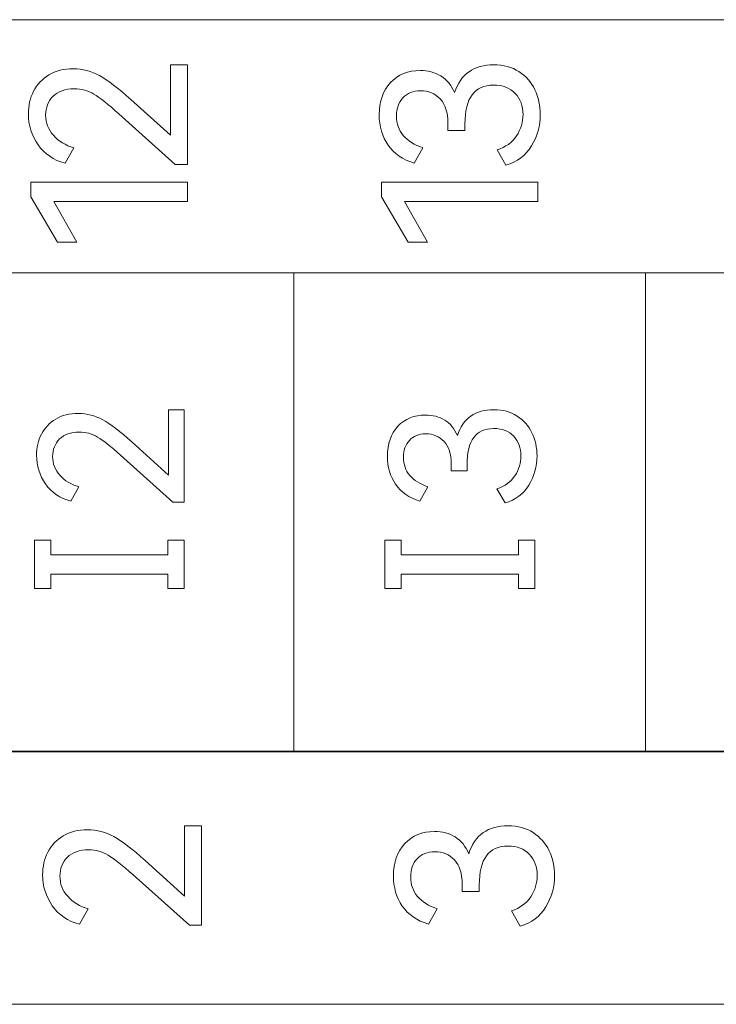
# Model space of a CAD drawing. Header units: millimetres. Extents: x 0 to 427, y 0 to 299.
# Tile 20 of 34: x 157 to 165, y 129 to 141. Entities that reach past the tile are written whole.
import ezdxf

# ---------------------------------------------------------------- set-up
doc = ezdxf.new("R2010")
doc.units = ezdxf.units.MM
doc.header["$MEASUREMENT"] = 0
doc.layers.add('layer 1', color=7, linetype='Continuous')

msp = doc.modelspace()

# ---------------------------------------------------------------- linework, layer by layer
at = {"layer": 'layer 1', "lineweight": 9}
for points, knots in [([(148.277, 137.905), (148.277, 137.905), (148.277, 140.837), (148.277, 140.837), (148.277, 140.837), (148.277, 140.837), (184.91, 140.837), (184.91, 140.837), (184.91, 140.837), (184.91, 140.837), (184.91, 137.905), (184.91, 137.905), (184.91, 137.905), (184.91, 137.905), (148.277, 137.905), (148.277, 137.905)], [0, 0, 0, 0, 0.25, 0.25, 0.25, 0.25, 0.5, 0.5, 0.5, 0.5, 0.75, 0.75, 0.75, 0.75, 1, 1, 1, 1]), ([(159.061, 139.498), (159.061, 139.498), (159.061, 140.315), (159.061, 140.315), (159.061, 140.315), (159.061, 140.315), (159.256, 140.315), (159.256, 140.315), (159.256, 140.315), (159.256, 140.315), (159.256, 139.162), (159.256, 139.162), (159.256, 139.162), (159.256, 139.162), (159.115, 139.162), (159.115, 139.162), (159.115, 139.162), (159.115, 139.162), (158.463, 139.747), (158.463, 139.747), (158.463, 139.747), (158.341, 139.857), (158.245, 139.934), (158.175, 139.974), (158.175, 139.974), (158.106, 140.015), (158.029, 140.036), (157.947, 140.036), (157.947, 140.036), (157.842, 140.036), (157.76, 140.007), (157.702, 139.95), (157.702, 139.95), (157.645, 139.892), (157.616, 139.82), (157.616, 139.732), (157.616, 139.732), (157.616, 139.643), (157.647, 139.565), (157.706, 139.498), (157.706, 139.498), (157.766, 139.431), (157.846, 139.382), (157.944, 139.352), (157.944, 139.352), (157.944, 139.352), (157.843, 139.174), (157.843, 139.174), (157.843, 139.174), (157.708, 139.21), (157.603, 139.282), (157.528, 139.389), (157.528, 139.389), (157.454, 139.496), (157.416, 139.615), (157.416, 139.747), (157.416, 139.747), (157.416, 139.843), (157.436, 139.93), (157.477, 140.009), (157.477, 140.009), (157.517, 140.088), (157.576, 140.151), (157.654, 140.198), (157.654, 140.198), (157.733, 140.245), (157.827, 140.268), (157.937, 140.268), (157.937, 140.268), (158.044, 140.268), (158.146, 140.241), (158.241, 140.189), (158.241, 140.189), (158.336, 140.137), (158.457, 140.043), (158.601, 139.913), (158.601, 139.913), (158.601, 139.913), (159.061, 139.498), (159.061, 139.498)], [0, 0, 0, 0, 0.05, 0.05, 0.05, 0.05, 0.1, 0.1, 0.1, 0.1, 0.15, 0.15, 0.15, 0.15, 0.2, 0.2, 0.2, 0.2, 0.25, 0.25, 0.25, 0.25, 0.3, 0.3, 0.3, 0.3, 0.35, 0.35, 0.35, 0.35, 0.4, 0.4, 0.4, 0.4, 0.45, 0.45, 0.45, 0.45, 0.5, 0.5, 0.5, 0.5, 0.55, 0.55, 0.55, 0.55, 0.6, 0.6, 0.6, 0.6, 0.65, 0.65, 0.65, 0.65, 0.7, 0.7, 0.7, 0.7, 0.75, 0.75, 0.75, 0.75, 0.8, 0.8, 0.8, 0.8, 0.85, 0.85, 0.85, 0.85, 0.9, 0.9, 0.9, 0.9, 0.95, 0.95, 0.95, 0.95, 1, 1, 1, 1]), ([(162.348, 139.992), (162.383, 140.1), (162.439, 140.181), (162.516, 140.235), (162.516, 140.235), (162.593, 140.288), (162.689, 140.315), (162.802, 140.315), (162.802, 140.315), (162.914, 140.315), (163.012, 140.288), (163.093, 140.236), (163.093, 140.236), (163.174, 140.184), (163.236, 140.113), (163.278, 140.026), (163.278, 140.026), (163.319, 139.939), (163.341, 139.843), (163.341, 139.74), (163.341, 139.74), (163.341, 139.608), (163.307, 139.487), (163.239, 139.375), (163.239, 139.375), (163.172, 139.264), (163.073, 139.19), (162.943, 139.152), (162.943, 139.152), (162.943, 139.152), (162.842, 139.33), (162.842, 139.33), (162.842, 139.33), (162.941, 139.361), (163.016, 139.415), (163.065, 139.491), (163.065, 139.491), (163.115, 139.568), (163.141, 139.651), (163.141, 139.74), (163.141, 139.74), (163.141, 139.837), (163.11, 139.918), (163.051, 139.983), (163.051, 139.983), (162.991, 140.047), (162.907, 140.08), (162.8, 140.08), (162.8, 140.08), (162.579, 140.08), (162.469, 139.929), (162.469, 139.629), (162.469, 139.629), (162.469, 139.629), (162.469, 139.552), (162.469, 139.552), (162.469, 139.552), (162.469, 139.552), (162.271, 139.554), (162.271, 139.554), (162.271, 139.554), (162.271, 139.554), (162.271, 139.641), (162.271, 139.641), (162.271, 139.641), (162.271, 139.763), (162.241, 139.856), (162.183, 139.919), (162.183, 139.919), (162.124, 139.982), (162.048, 140.014), (161.955, 140.014), (161.955, 140.014), (161.868, 140.014), (161.8, 139.987), (161.75, 139.932), (161.75, 139.932), (161.701, 139.878), (161.676, 139.808), (161.676, 139.722), (161.676, 139.722), (161.676, 139.633), (161.703, 139.558), (161.755, 139.496), (161.755, 139.496), (161.808, 139.435), (161.884, 139.387), (161.983, 139.354), (161.983, 139.354), (161.983, 139.354), (161.881, 139.177), (161.881, 139.177), (161.881, 139.177), (161.748, 139.216), (161.647, 139.286), (161.579, 139.385), (161.579, 139.385), (161.511, 139.484), (161.476, 139.601), (161.476, 139.735), (161.476, 139.735), (161.476, 139.889), (161.52, 140.014), (161.607, 140.108), (161.607, 140.108), (161.694, 140.201), (161.809, 140.248), (161.95, 140.248), (161.95, 140.248), (162.041, 140.248), (162.121, 140.227), (162.19, 140.185), (162.19, 140.185), (162.259, 140.143), (162.312, 140.079), (162.348, 139.992)], [0, 0, 0, 0, 0.034483, 0.034483, 0.034483, 0.034483, 0.068966, 0.068966, 0.068966, 0.068966, 0.103448, 0.103448, 0.103448, 0.103448, 0.137931, 0.137931, 0.137931, 0.137931, 0.172414, 0.172414, 0.172414, 0.172414, 0.206897, 0.206897, 0.206897, 0.206897, 0.241379, 0.241379, 0.241379, 0.241379, 0.275862, 0.275862, 0.275862, 0.275862, 0.310345, 0.310345, 0.310345, 0.310345, 0.344828, 0.344828, 0.344828, 0.344828, 0.37931, 0.37931, 0.37931, 0.37931, 0.413793, 0.413793, 0.413793, 0.413793, 0.448276, 0.448276, 0.448276, 0.448276, 0.482759, 0.482759, 0.482759, 0.482759, 0.517241, 0.517241, 0.517241, 0.517241, 0.551724, 0.551724, 0.551724, 0.551724, 0.586207, 0.586207, 0.586207, 0.586207, 0.62069, 0.62069, 0.62069, 0.62069, 0.655172, 0.655172, 0.655172, 0.655172, 0.689655, 0.689655, 0.689655, 0.689655, 0.724138, 0.724138, 0.724138, 0.724138, 0.758621, 0.758621, 0.758621, 0.758621, 0.793103, 0.793103, 0.793103, 0.793103, 0.827586, 0.827586, 0.827586, 0.827586, 0.862069, 0.862069, 0.862069, 0.862069, 0.896552, 0.896552, 0.896552, 0.896552, 0.931034, 0.931034, 0.931034, 0.931034, 0.965517, 0.965517, 0.965517, 0.965517, 1, 1, 1, 1]), ([(157.979, 138.26), (157.979, 138.26), (157.752, 138.26), (157.752, 138.26), (157.752, 138.26), (157.752, 138.26), (157.446, 138.786), (157.446, 138.786), (157.446, 138.786), (157.446, 138.786), (157.446, 138.954), (157.446, 138.954), (157.446, 138.954), (157.446, 138.954), (159.256, 138.954), (159.256, 138.954), (159.256, 138.954), (159.256, 138.954), (159.256, 138.732), (159.256, 138.732), (159.256, 138.732), (159.256, 138.732), (157.71, 138.732), (157.71, 138.732), (157.71, 138.732), (157.71, 138.732), (157.979, 138.26), (157.979, 138.26)], [0, 0, 0, 0, 0.142857, 0.142857, 0.142857, 0.142857, 0.285714, 0.285714, 0.285714, 0.285714, 0.428571, 0.428571, 0.428571, 0.428571, 0.571429, 0.571429, 0.571429, 0.571429, 0.714286, 0.714286, 0.714286, 0.714286, 0.857143, 0.857143, 0.857143, 0.857143, 1, 1, 1, 1]), ([(162.037, 138.26), (162.037, 138.26), (161.81, 138.26), (161.81, 138.26), (161.81, 138.26), (161.81, 138.26), (161.503, 138.786), (161.503, 138.786), (161.503, 138.786), (161.503, 138.786), (161.503, 138.954), (161.503, 138.954), (161.503, 138.954), (161.503, 138.954), (163.314, 138.954), (163.314, 138.954), (163.314, 138.954), (163.314, 138.954), (163.314, 138.732), (163.314, 138.732), (163.314, 138.732), (163.314, 138.732), (161.768, 138.732), (161.768, 138.732), (161.768, 138.732), (161.768, 138.732), (162.037, 138.26), (162.037, 138.26)], [0, 0, 0, 0, 0.142857, 0.142857, 0.142857, 0.142857, 0.285714, 0.285714, 0.285714, 0.285714, 0.428571, 0.428571, 0.428571, 0.428571, 0.571429, 0.571429, 0.571429, 0.571429, 0.714286, 0.714286, 0.714286, 0.714286, 0.857143, 0.857143, 0.857143, 0.857143, 1, 1, 1, 1]), ([(184.91, 137.905), (184.91, 137.905), (180.839, 137.905), (180.839, 137.905), (180.839, 137.905), (180.839, 137.905), (176.769, 137.905), (176.769, 137.905), (176.769, 137.905), (176.769, 137.905), (172.699, 137.905), (172.699, 137.905), (172.699, 137.905), (172.699, 137.905), (168.628, 137.905), (168.628, 137.905), (168.628, 137.905), (168.628, 137.905), (164.558, 137.905), (164.558, 137.905), (164.558, 137.905), (164.558, 137.905), (160.487, 137.905), (160.487, 137.905), (160.487, 137.905), (160.487, 137.905), (156.417, 137.905), (156.417, 137.905), (156.417, 137.905), (156.417, 137.905), (152.347, 137.905), (152.347, 137.905), (152.347, 137.905), (152.347, 137.905), (148.277, 137.905), (148.277, 137.905)], [0, 0, 0, 0, 0.111111, 0.111111, 0.111111, 0.111111, 0.222222, 0.222222, 0.222222, 0.222222, 0.333333, 0.333333, 0.333333, 0.333333, 0.444444, 0.444444, 0.444444, 0.444444, 0.555556, 0.555556, 0.555556, 0.555556, 0.666667, 0.666667, 0.666667, 0.666667, 0.777778, 0.777778, 0.777778, 0.777778, 0.888889, 0.888889, 0.888889, 0.888889, 1, 1, 1, 1]), ([(159.039, 135.562), (159.039, 135.562), (159.039, 136.321), (159.039, 136.321), (159.039, 136.321), (159.039, 136.321), (159.22, 136.321), (159.22, 136.321), (159.22, 136.321), (159.22, 136.321), (159.22, 135.25), (159.22, 135.25), (159.22, 135.25), (159.22, 135.25), (159.089, 135.25), (159.089, 135.25), (159.089, 135.25), (159.089, 135.25), (158.484, 135.794), (158.484, 135.794), (158.484, 135.794), (158.371, 135.896), (158.282, 135.967), (158.217, 136.005), (158.217, 136.005), (158.152, 136.043), (158.081, 136.062), (158.005, 136.062), (158.005, 136.062), (157.907, 136.062), (157.831, 136.035), (157.777, 135.982), (157.777, 135.982), (157.724, 135.928), (157.697, 135.861), (157.697, 135.78), (157.697, 135.78), (157.697, 135.698), (157.725, 135.625), (157.781, 135.562), (157.781, 135.562), (157.837, 135.5), (157.91, 135.454), (158.002, 135.427), (158.002, 135.427), (158.002, 135.427), (157.908, 135.262), (157.908, 135.262), (157.908, 135.262), (157.783, 135.296), (157.685, 135.362), (157.616, 135.461), (157.616, 135.461), (157.546, 135.561), (157.511, 135.672), (157.511, 135.794), (157.511, 135.794), (157.511, 135.883), (157.53, 135.964), (157.568, 136.037), (157.568, 136.037), (157.605, 136.11), (157.66, 136.169), (157.733, 136.212), (157.733, 136.212), (157.805, 136.256), (157.893, 136.278), (157.995, 136.278), (157.995, 136.278), (158.095, 136.278), (158.189, 136.253), (158.277, 136.204), (158.277, 136.204), (158.366, 136.155), (158.478, 136.07), (158.612, 135.948), (158.612, 135.948), (158.612, 135.948), (159.039, 135.562), (159.039, 135.562)], [0, 0, 0, 0, 0.05, 0.05, 0.05, 0.05, 0.1, 0.1, 0.1, 0.1, 0.15, 0.15, 0.15, 0.15, 0.2, 0.2, 0.2, 0.2, 0.25, 0.25, 0.25, 0.25, 0.3, 0.3, 0.3, 0.3, 0.35, 0.35, 0.35, 0.35, 0.4, 0.4, 0.4, 0.4, 0.45, 0.45, 0.45, 0.45, 0.5, 0.5, 0.5, 0.5, 0.55, 0.55, 0.55, 0.55, 0.6, 0.6, 0.6, 0.6, 0.65, 0.65, 0.65, 0.65, 0.7, 0.7, 0.7, 0.7, 0.75, 0.75, 0.75, 0.75, 0.8, 0.8, 0.8, 0.8, 0.85, 0.85, 0.85, 0.85, 0.9, 0.9, 0.9, 0.9, 0.95, 0.95, 0.95, 0.95, 1, 1, 1, 1]), ([(162.381, 136.021), (162.413, 136.122), (162.465, 136.197), (162.537, 136.247), (162.537, 136.247), (162.609, 136.296), (162.697, 136.321), (162.803, 136.321), (162.803, 136.321), (162.907, 136.321), (162.996, 136.297), (163.072, 136.248), (163.072, 136.248), (163.148, 136.199), (163.205, 136.134), (163.244, 136.053), (163.244, 136.053), (163.283, 135.972), (163.303, 135.883), (163.303, 135.787), (163.303, 135.787), (163.303, 135.665), (163.271, 135.552), (163.209, 135.449), (163.209, 135.449), (163.146, 135.346), (163.054, 135.276), (162.933, 135.241), (162.933, 135.241), (162.933, 135.241), (162.839, 135.406), (162.839, 135.406), (162.839, 135.406), (162.931, 135.435), (163, 135.485), (163.047, 135.557), (163.047, 135.557), (163.094, 135.628), (163.117, 135.704), (163.117, 135.787), (163.117, 135.787), (163.117, 135.877), (163.089, 135.952), (163.033, 136.013), (163.033, 136.013), (162.977, 136.073), (162.9, 136.103), (162.8, 136.103), (162.8, 136.103), (162.596, 136.103), (162.493, 135.964), (162.493, 135.684), (162.493, 135.684), (162.493, 135.684), (162.493, 135.613), (162.493, 135.613), (162.493, 135.613), (162.493, 135.613), (162.31, 135.615), (162.31, 135.615), (162.31, 135.615), (162.31, 135.615), (162.31, 135.695), (162.31, 135.695), (162.31, 135.695), (162.31, 135.808), (162.282, 135.894), (162.227, 135.953), (162.227, 135.953), (162.172, 136.012), (162.102, 136.042), (162.016, 136.042), (162.016, 136.042), (161.935, 136.042), (161.872, 136.016), (161.826, 135.966), (161.826, 135.966), (161.78, 135.915), (161.757, 135.85), (161.757, 135.771), (161.757, 135.771), (161.757, 135.688), (161.781, 135.618), (161.83, 135.561), (161.83, 135.561), (161.879, 135.504), (161.95, 135.46), (162.041, 135.429), (162.041, 135.429), (162.041, 135.429), (161.947, 135.264), (161.947, 135.264), (161.947, 135.264), (161.824, 135.301), (161.73, 135.365), (161.666, 135.458), (161.666, 135.458), (161.603, 135.55), (161.571, 135.659), (161.571, 135.782), (161.571, 135.782), (161.571, 135.926), (161.612, 136.042), (161.693, 136.129), (161.693, 136.129), (161.774, 136.216), (161.88, 136.259), (162.012, 136.259), (162.012, 136.259), (162.096, 136.259), (162.17, 136.24), (162.234, 136.201), (162.234, 136.201), (162.298, 136.162), (162.347, 136.102), (162.381, 136.021)], [0, 0, 0, 0, 0.034483, 0.034483, 0.034483, 0.034483, 0.068966, 0.068966, 0.068966, 0.068966, 0.103448, 0.103448, 0.103448, 0.103448, 0.137931, 0.137931, 0.137931, 0.137931, 0.172414, 0.172414, 0.172414, 0.172414, 0.206897, 0.206897, 0.206897, 0.206897, 0.241379, 0.241379, 0.241379, 0.241379, 0.275862, 0.275862, 0.275862, 0.275862, 0.310345, 0.310345, 0.310345, 0.310345, 0.344828, 0.344828, 0.344828, 0.344828, 0.37931, 0.37931, 0.37931, 0.37931, 0.413793, 0.413793, 0.413793, 0.413793, 0.448276, 0.448276, 0.448276, 0.448276, 0.482759, 0.482759, 0.482759, 0.482759, 0.517241, 0.517241, 0.517241, 0.517241, 0.551724, 0.551724, 0.551724, 0.551724, 0.586207, 0.586207, 0.586207, 0.586207, 0.62069, 0.62069, 0.62069, 0.62069, 0.655172, 0.655172, 0.655172, 0.655172, 0.689655, 0.689655, 0.689655, 0.689655, 0.724138, 0.724138, 0.724138, 0.724138, 0.758621, 0.758621, 0.758621, 0.758621, 0.793103, 0.793103, 0.793103, 0.793103, 0.827586, 0.827586, 0.827586, 0.827586, 0.862069, 0.862069, 0.862069, 0.862069, 0.896552, 0.896552, 0.896552, 0.896552, 0.931034, 0.931034, 0.931034, 0.931034, 0.965517, 0.965517, 0.965517, 0.965517, 1, 1, 1, 1]), ([(157.675, 134.809), (157.675, 134.809), (157.675, 134.642), (157.675, 134.642), (157.675, 134.642), (157.675, 134.642), (159.031, 134.642), (159.031, 134.642), (159.031, 134.642), (159.031, 134.642), (159.031, 134.809), (159.031, 134.809), (159.031, 134.809), (159.031, 134.809), (159.22, 134.809), (159.22, 134.809), (159.22, 134.809), (159.22, 134.809), (159.22, 134.251), (159.22, 134.251), (159.22, 134.251), (159.22, 134.251), (159.031, 134.251), (159.031, 134.251), (159.031, 134.251), (159.031, 134.251), (159.031, 134.418), (159.031, 134.418), (159.031, 134.418), (159.031, 134.418), (157.675, 134.418), (157.675, 134.418), (157.675, 134.418), (157.675, 134.418), (157.675, 134.251), (157.675, 134.251), (157.675, 134.251), (157.675, 134.251), (157.486, 134.251), (157.486, 134.251), (157.486, 134.251), (157.486, 134.251), (157.486, 134.809), (157.486, 134.809), (157.486, 134.809), (157.486, 134.809), (157.675, 134.809), (157.675, 134.809)], [0, 0, 0, 0, 0.083333, 0.083333, 0.083333, 0.083333, 0.166667, 0.166667, 0.166667, 0.166667, 0.25, 0.25, 0.25, 0.25, 0.333333, 0.333333, 0.333333, 0.333333, 0.416667, 0.416667, 0.416667, 0.416667, 0.5, 0.5, 0.5, 0.5, 0.583333, 0.583333, 0.583333, 0.583333, 0.666667, 0.666667, 0.666667, 0.666667, 0.75, 0.75, 0.75, 0.75, 0.833333, 0.833333, 0.833333, 0.833333, 0.916667, 0.916667, 0.916667, 0.916667, 1, 1, 1, 1]), ([(161.732, 134.809), (161.732, 134.809), (161.732, 134.642), (161.732, 134.642), (161.732, 134.642), (161.732, 134.642), (163.088, 134.642), (163.088, 134.642), (163.088, 134.642), (163.088, 134.642), (163.088, 134.809), (163.088, 134.809), (163.088, 134.809), (163.088, 134.809), (163.277, 134.809), (163.277, 134.809), (163.277, 134.809), (163.277, 134.809), (163.277, 134.251), (163.277, 134.251), (163.277, 134.251), (163.277, 134.251), (163.088, 134.251), (163.088, 134.251), (163.088, 134.251), (163.088, 134.251), (163.088, 134.418), (163.088, 134.418), (163.088, 134.418), (163.088, 134.418), (161.732, 134.418), (161.732, 134.418), (161.732, 134.418), (161.732, 134.418), (161.732, 134.251), (161.732, 134.251), (161.732, 134.251), (161.732, 134.251), (161.543, 134.251), (161.543, 134.251), (161.543, 134.251), (161.543, 134.251), (161.543, 134.809), (161.543, 134.809), (161.543, 134.809), (161.543, 134.809), (161.732, 134.809), (161.732, 134.809)], [0, 0, 0, 0, 0.083333, 0.083333, 0.083333, 0.083333, 0.166667, 0.166667, 0.166667, 0.166667, 0.25, 0.25, 0.25, 0.25, 0.333333, 0.333333, 0.333333, 0.333333, 0.416667, 0.416667, 0.416667, 0.416667, 0.5, 0.5, 0.5, 0.5, 0.583333, 0.583333, 0.583333, 0.583333, 0.666667, 0.666667, 0.666667, 0.666667, 0.75, 0.75, 0.75, 0.75, 0.833333, 0.833333, 0.833333, 0.833333, 0.916667, 0.916667, 0.916667, 0.916667, 1, 1, 1, 1]), ([(148.277, 129.437), (148.277, 129.437), (148.277, 132.368), (148.277, 132.368), (148.277, 132.368), (148.277, 132.368), (184.91, 132.368), (184.91, 132.368), (184.91, 132.368), (184.91, 132.368), (184.91, 129.437), (184.91, 129.437), (184.91, 129.437), (184.91, 129.437), (148.277, 129.437), (148.277, 129.437)], [0, 0, 0, 0, 0.25, 0.25, 0.25, 0.25, 0.5, 0.5, 0.5, 0.5, 0.75, 0.75, 0.75, 0.75, 1, 1, 1, 1]), ([(184.91, 132.361), (184.91, 132.361), (180.839, 132.361), (180.839, 132.361), (180.839, 132.361), (180.839, 132.361), (176.769, 132.361), (176.769, 132.361), (176.769, 132.361), (176.769, 132.361), (172.699, 132.361), (172.699, 132.361), (172.699, 132.361), (172.699, 132.361), (168.628, 132.361), (168.628, 132.361), (168.628, 132.361), (168.628, 132.361), (164.558, 132.361), (164.558, 132.361), (164.558, 132.361), (164.558, 132.361), (160.487, 132.361), (160.487, 132.361), (160.487, 132.361), (160.487, 132.361), (156.417, 132.361), (156.417, 132.361), (156.417, 132.361), (156.417, 132.361), (152.347, 132.361), (152.347, 132.361), (152.347, 132.361), (152.347, 132.361), (148.277, 132.361), (148.277, 132.361)], [0, 0, 0, 0, 0.111111, 0.111111, 0.111111, 0.111111, 0.222222, 0.222222, 0.222222, 0.222222, 0.333333, 0.333333, 0.333333, 0.333333, 0.444444, 0.444444, 0.444444, 0.444444, 0.555556, 0.555556, 0.555556, 0.555556, 0.666667, 0.666667, 0.666667, 0.666667, 0.777778, 0.777778, 0.777778, 0.777778, 0.888889, 0.888889, 0.888889, 0.888889, 1, 1, 1, 1]), ([(159.225, 130.687), (159.225, 130.687), (159.225, 131.504), (159.225, 131.504), (159.225, 131.504), (159.225, 131.504), (159.421, 131.504), (159.421, 131.504), (159.421, 131.504), (159.421, 131.504), (159.421, 130.351), (159.421, 130.351), (159.421, 130.351), (159.421, 130.351), (159.28, 130.351), (159.28, 130.351), (159.28, 130.351), (159.28, 130.351), (158.628, 130.936), (158.628, 130.936), (158.628, 130.936), (158.506, 131.046), (158.41, 131.122), (158.34, 131.163), (158.34, 131.163), (158.27, 131.204), (158.194, 131.225), (158.112, 131.225), (158.112, 131.225), (158.006, 131.225), (157.925, 131.196), (157.867, 131.138), (157.867, 131.138), (157.81, 131.081), (157.781, 131.008), (157.781, 130.921), (157.781, 130.921), (157.781, 130.832), (157.811, 130.754), (157.871, 130.687), (157.871, 130.687), (157.931, 130.619), (158.011, 130.57), (158.109, 130.541), (158.109, 130.541), (158.109, 130.541), (158.008, 130.363), (158.008, 130.363), (158.008, 130.363), (157.873, 130.399), (157.768, 130.471), (157.693, 130.578), (157.693, 130.578), (157.618, 130.685), (157.581, 130.804), (157.581, 130.936), (157.581, 130.936), (157.581, 131.031), (157.601, 131.119), (157.641, 131.198), (157.641, 131.198), (157.682, 131.277), (157.741, 131.34), (157.819, 131.387), (157.819, 131.387), (157.897, 131.434), (157.992, 131.457), (158.102, 131.457), (158.102, 131.457), (158.209, 131.457), (158.31, 131.431), (158.406, 131.378), (158.406, 131.378), (158.501, 131.325), (158.621, 131.233), (158.766, 131.101), (158.766, 131.101), (158.766, 131.101), (159.225, 130.687), (159.225, 130.687)], [0, 0, 0, 0, 0.05, 0.05, 0.05, 0.05, 0.1, 0.1, 0.1, 0.1, 0.15, 0.15, 0.15, 0.15, 0.2, 0.2, 0.2, 0.2, 0.25, 0.25, 0.25, 0.25, 0.3, 0.3, 0.3, 0.3, 0.35, 0.35, 0.35, 0.35, 0.4, 0.4, 0.4, 0.4, 0.45, 0.45, 0.45, 0.45, 0.5, 0.5, 0.5, 0.5, 0.55, 0.55, 0.55, 0.55, 0.6, 0.6, 0.6, 0.6, 0.65, 0.65, 0.65, 0.65, 0.7, 0.7, 0.7, 0.7, 0.75, 0.75, 0.75, 0.75, 0.8, 0.8, 0.8, 0.8, 0.85, 0.85, 0.85, 0.85, 0.9, 0.9, 0.9, 0.9, 0.95, 0.95, 0.95, 0.95, 1, 1, 1, 1]), ([(162.513, 131.18), (162.547, 131.289), (162.603, 131.37), (162.681, 131.424), (162.681, 131.424), (162.758, 131.477), (162.854, 131.504), (162.967, 131.504), (162.967, 131.504), (163.079, 131.504), (163.176, 131.478), (163.257, 131.425), (163.257, 131.425), (163.339, 131.372), (163.401, 131.302), (163.443, 131.215), (163.443, 131.215), (163.485, 131.128), (163.506, 131.032), (163.506, 130.929), (163.506, 130.929), (163.506, 130.797), (163.472, 130.675), (163.404, 130.564), (163.404, 130.564), (163.337, 130.453), (163.238, 130.379), (163.108, 130.341), (163.108, 130.341), (163.108, 130.341), (163.007, 130.519), (163.007, 130.519), (163.007, 130.519), (163.105, 130.55), (163.18, 130.604), (163.23, 130.68), (163.23, 130.68), (163.28, 130.757), (163.305, 130.84), (163.305, 130.929), (163.305, 130.929), (163.305, 131.026), (163.275, 131.107), (163.215, 131.172), (163.215, 131.172), (163.155, 131.237), (163.072, 131.269), (162.965, 131.269), (162.965, 131.269), (162.744, 131.269), (162.634, 131.119), (162.634, 130.817), (162.634, 130.817), (162.634, 130.817), (162.634, 130.741), (162.634, 130.741), (162.634, 130.741), (162.634, 130.741), (162.436, 130.743), (162.436, 130.743), (162.436, 130.743), (162.436, 130.743), (162.436, 130.83), (162.436, 130.83), (162.436, 130.83), (162.436, 130.952), (162.407, 131.044), (162.347, 131.108), (162.347, 131.108), (162.288, 131.171), (162.212, 131.203), (162.12, 131.203), (162.12, 131.203), (162.033, 131.203), (161.965, 131.175), (161.915, 131.121), (161.915, 131.121), (161.866, 131.067), (161.841, 130.997), (161.841, 130.911), (161.841, 130.911), (161.841, 130.822), (161.867, 130.747), (161.92, 130.685), (161.92, 130.685), (161.973, 130.624), (162.049, 130.576), (162.147, 130.543), (162.147, 130.543), (162.147, 130.543), (162.046, 130.366), (162.046, 130.366), (162.046, 130.366), (161.913, 130.405), (161.812, 130.475), (161.744, 130.574), (161.744, 130.574), (161.675, 130.674), (161.641, 130.79), (161.641, 130.924), (161.641, 130.924), (161.641, 131.078), (161.685, 131.203), (161.772, 131.297), (161.772, 131.297), (161.859, 131.39), (161.974, 131.437), (162.115, 131.437), (162.115, 131.437), (162.206, 131.437), (162.286, 131.416), (162.355, 131.374), (162.355, 131.374), (162.424, 131.332), (162.477, 131.268), (162.513, 131.18)], [0, 0, 0, 0, 0.034483, 0.034483, 0.034483, 0.034483, 0.068966, 0.068966, 0.068966, 0.068966, 0.103448, 0.103448, 0.103448, 0.103448, 0.137931, 0.137931, 0.137931, 0.137931, 0.172414, 0.172414, 0.172414, 0.172414, 0.206897, 0.206897, 0.206897, 0.206897, 0.241379, 0.241379, 0.241379, 0.241379, 0.275862, 0.275862, 0.275862, 0.275862, 0.310345, 0.310345, 0.310345, 0.310345, 0.344828, 0.344828, 0.344828, 0.344828, 0.37931, 0.37931, 0.37931, 0.37931, 0.413793, 0.413793, 0.413793, 0.413793, 0.448276, 0.448276, 0.448276, 0.448276, 0.482759, 0.482759, 0.482759, 0.482759, 0.517241, 0.517241, 0.517241, 0.517241, 0.551724, 0.551724, 0.551724, 0.551724, 0.586207, 0.586207, 0.586207, 0.586207, 0.62069, 0.62069, 0.62069, 0.62069, 0.655172, 0.655172, 0.655172, 0.655172, 0.689655, 0.689655, 0.689655, 0.689655, 0.724138, 0.724138, 0.724138, 0.724138, 0.758621, 0.758621, 0.758621, 0.758621, 0.793103, 0.793103, 0.793103, 0.793103, 0.827586, 0.827586, 0.827586, 0.827586, 0.862069, 0.862069, 0.862069, 0.862069, 0.896552, 0.896552, 0.896552, 0.896552, 0.931034, 0.931034, 0.931034, 0.931034, 0.965517, 0.965517, 0.965517, 0.965517, 1, 1, 1, 1])]:
    msp.add_open_spline(points, degree=3, knots=knots, dxfattribs=at)
for points in [[(160.487, 132.361), (160.487, 132.361), (160.487, 137.905), (160.487, 137.905)], [(164.558, 132.361), (164.558, 132.361), (164.558, 137.905), (164.558, 137.905)]]:
    msp.add_open_spline(points, degree=3, dxfattribs=at)

doc.saveas('drawing.dxf')
